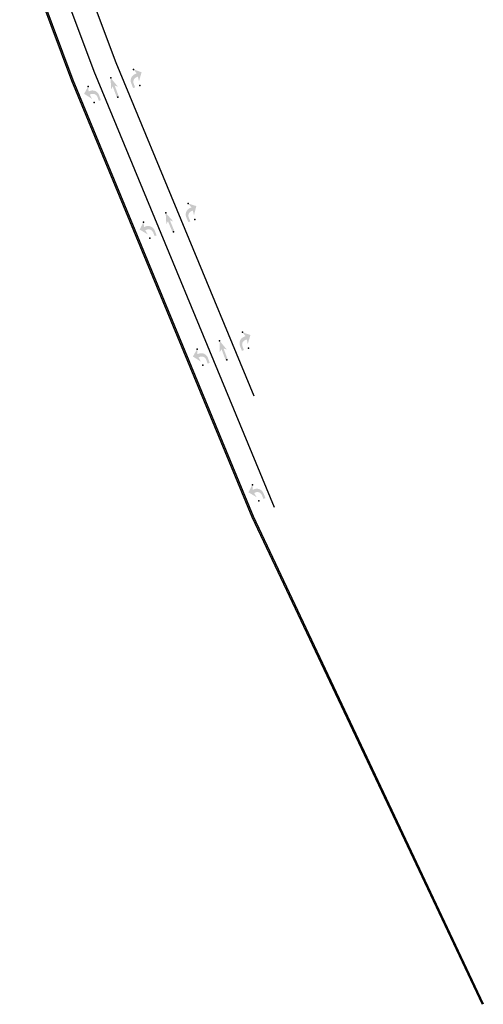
# Model space of a CAD drawing. Header units: feet. Extents: x 2245402 to 2245988, y 595680 to 596856.
# Tile 1 of 3: x 2245773 to 2245988, y 595680 to 596137. Entities that reach past the tile are written whole.
import ezdxf

# ---------------------------------------------------------------- set-up
doc = ezdxf.new("R2010")
doc.units = ezdxf.units.FT
doc.header["$MEASUREMENT"] = 0
doc.linetypes.add('dsolidcl', pattern=[0])
for name, color, linetype in [('MT_P_Cells', 7, 'Continuous'), ('MT_P_Channelizing_Line', 7, 'Continuous'), ('MT_X_CL_Double_Solid', 2, 'dsolidcl'), ('PM_P_Cells', 7, 'Continuous')]:
    doc.layers.add(name, color=color, linetype=linetype)
doc.layers.add('PM_P_Cells (Construction)', color=7, linetype='Continuous', lineweight=0)

# ---------------------------------------------------------------- blocks, each defined once
blk = doc.blocks.new('PMRTP')
at = {"layer": 'PM_P_Cells', "linetype": 'Continuous', "lineweight": 0}
blk.add_hatch(color=7, dxfattribs=at).paths.add_polyline_path([(-5.52, 3.33, -0.418865), (-2.24, 0), (-2.24, 0), (-2.24, -0.67), (0, 0), (-2.56, -3), (-6.08, -0.33), (-3.84, -0.67), (-3.84, 0.04, 0.414214), (-6.14, 2.33), (-8, 2.33), (-8, 3.33)])
at = {"layer": 'PM_P_Cells (Construction)', "color": 7, "linetype": 'Continuous', "lineweight": 30}
for p in [(-8, 0), (0, 0)]:
    blk.add_point(p, dxfattribs=at)
blk = doc.blocks.new('PMTHRP')
at = {"layer": 'PM_P_Cells', "linetype": 'Continuous', "lineweight": 0}
blk.add_hatch(color=7, dxfattribs=at).paths.add_polyline_path([(-5, -1.74), (-4, -0.5), (-9.5, -0.5), (-9.5, 0.5), (-4, 0.5), (-5, 1.74), (0, 0)])
at = {"layer": 'PM_P_Cells (Construction)', "color": 7, "linetype": 'Continuous', "lineweight": 30}
for p in [(-9.5, 0), (0, 0)]:
    blk.add_point(p, dxfattribs=at)

msp = doc.modelspace()

# ---------------------------------------------------------------- linework, layer by layer
at = {"layer": 'MT_P_Channelizing_Line', "flags": 128}
for points in [[(2245882.03, 595962.06), (2245817.97, 596116.86), (2245794.07, 596180.87)], [(2245891.45, 595910.51), (2245807.74, 596112.82), (2245783.78, 596176.98)]]:
    msp.add_lwpolyline(points, dxfattribs=at)
at = {"layer": 'MT_X_CL_Double_Solid', "flags": 128}
for points in [[(2245773.18, 596172.98), (2245797.2, 596108.65), (2245881, 595906.13), (2245987.89, 595679.89)], [(2245773.8, 596173.21), (2245797.82, 596108.89), (2245881.6, 595906.4), (2245988.5, 595680.14)]]:
    msp.add_lwpolyline(points, dxfattribs=at)

# ---------------------------------------------------------------- block references
at = {"layer": 'MT_P_Cells'}
for p, rotation in [((2245826.08, 596113.75), 111.0839537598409), ((2245851.45, 596051.51), 113.0854542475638), ((2245876.61, 595991.8), 111.0839537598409)]:
    msp.add_blockref('PMRTP', p, dxfattribs=dict(at, rotation=rotation))
at = {"layer": 'MT_P_Cells', "xscale": -1}
for name, p, rotation in [('PMTHRP', (2245815.46, 596109.78), 290.4767640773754), ('PMRTP', (2245805.04, 596105.89), 289.8695743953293), ('PMTHRP', (2245840.98, 596047.18), 292.4782645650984), ('PMRTP', (2245830.71, 596042.93), 291.8710748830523), ('PMTHRP', (2245865.99, 595987.84), 290.4767640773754), ('PMRTP', (2245855.58, 595983.95), 289.8695743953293), ('PMRTP', (2245881.24, 595920.99), 291.8710748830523)]:
    msp.add_blockref(name, p, dxfattribs=dict(at, rotation=rotation))

doc.saveas('drawing.dxf')
